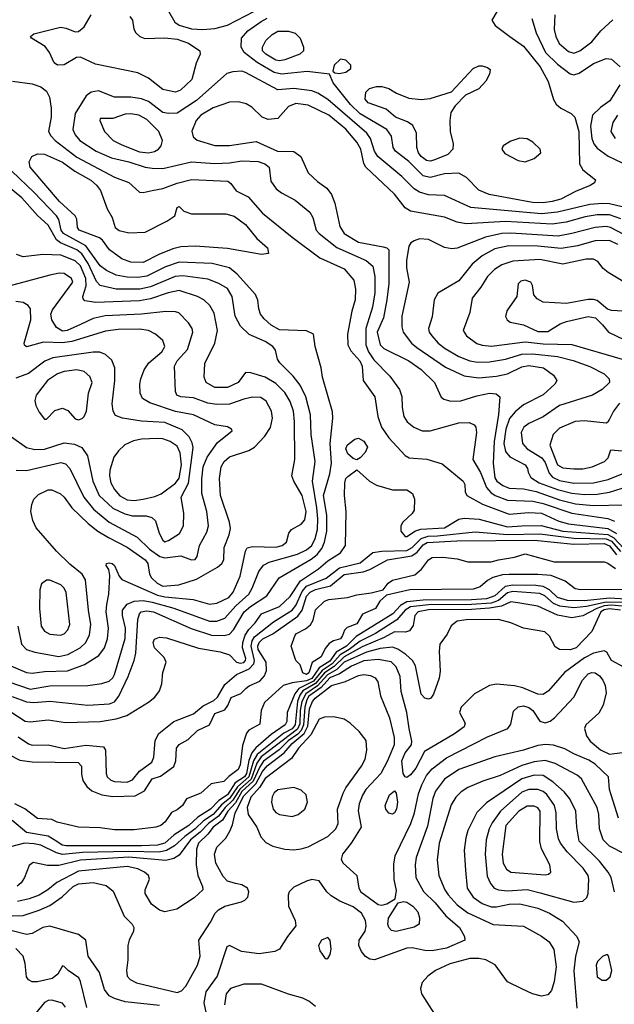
# Model space of a CAD drawing. Extents: x 1173079 to 1307053, y 522583 to 678478.
# Tile 16 of 256: x 1193036 to 1196351, y 541667 to 547158. Entities that reach past the tile are written whole.
import ezdxf

# ---------------------------------------------------------------- set-up
doc = ezdxf.new("R2010")
doc.units = 0

msp = doc.modelspace()

# ---------------------------------------------------------------- linework, layer by layer
at = {"layer": '0CON20XD'}
for points in [[(1195728.6, 547255), (1195667.5, 547155), (1195686.7, 547125), (1195768.6, 547065), (1195845, 547010), (1195938.1, 546895), (1195982.9, 546812.9), (1196012.5, 546712.5), (1196026.3, 546686.3), (1196053.8, 546663.8), (1196110.9, 546635), (1196130.3, 546615), (1196152.9, 546535), (1196156.7, 546355), (1196175, 546320.8), (1196246.7, 546265), (1196241.2, 546248.8), (1196217.4, 546232.6), (1196135, 546199.6), (1196053.1, 546156.9), (1196005, 546143.7), (1195955, 546136.2)], [(1193905, 546753.6), (1193835, 546769.2), (1193755, 546832.7), (1193695, 546861.8), (1193459.7, 546909.7), (1193375, 546948.1), (1193352.1, 546947.9), (1193285, 546906.9), (1193247.5, 546905), (1193227.7, 546917.7), (1193202, 546975), (1193178.3, 547008.3), (1193102.5, 547055), (1193097.5, 547065), (1193115, 547078.8), (1193264.6, 547115.4), (1193295, 547111.5), (1193345, 547089.4), (1193365, 547091.9), (1193395, 547117.5), (1193435, 547184.6)], [(1193650.6, 547175), (1193665.6, 547155), (1193673.3, 547105), (1193683.3, 547085), (1193705.8, 547065), (1193733.6, 547053.6), (1193845, 547056.2), (1193915, 547049.2), (1193976.7, 547026.7), (1194040.6, 546985), (1194043.3, 546965), (1194020.9, 546915), (1193996.5, 546825), (1193931.9, 546765), (1193905, 546753.6)], [(1193865.2, 547205), (1193901.7, 547145), (1193925, 547127.4), (1193995, 547107.5), (1194057.5, 547102.5), (1194125, 547108), (1194195, 547127.4), (1194346, 547205)], [(1195955, 546136.2), (1195895, 546138.4), (1195653.1, 546183.1), (1195595, 546208.2), (1195527.8, 546277.8), (1195485, 546301.3), (1195405, 546298.9), (1195325, 546277), (1195285, 546286.6), (1195205, 546366.9), (1195130.8, 546425), (1195119.2, 546445), (1195108.2, 546508.2), (1195082.7, 546545), (1194935, 546632.3), (1194879.8, 546685), (1194784.6, 546805), (1194763.6, 546853.6), (1194639.7, 546869.7), (1194495, 546854), (1194455, 546864), (1194359.8, 546919.8), (1194287.5, 546975), (1194270.9, 547005), (1194272.7, 547055), (1194308.5, 547095), (1194381.8, 547148.2), (1194415, 547165.6)], [(1195891.6, 547165), (1195914.7, 547085), (1195967.9, 546975), (1196035, 546909.7), (1196105, 546856.9), (1196125, 546850), (1196155, 546859.2), (1196235, 546913.3), (1196305, 546941.2), (1196335, 546937.5), (1196383.1, 546895)], [(1196019.2, 547185), (1196016, 547104), (1196025, 547064.2), (1196043.2, 547025), (1196095, 546980.7), (1196125, 546971.2), (1196159.5, 546985), (1196225.2, 547034.8), (1196275.9, 547095), (1196342, 547158)], [(1194485, 546929.3), (1194465, 546933), (1194407.6, 546965), (1194390.3, 546985), (1194390.3, 547005), (1194408.6, 547041.4), (1194443.8, 547076.2), (1194475, 547094.2), (1194535, 547093.4), (1194572.6, 547082.6), (1194599.6, 547055), (1194619.2, 547005), (1194617.9, 546985), (1194598.5, 546965), (1194515, 546934.8), (1194485, 546929.3)], [(1194818.2, 546858.2), (1194855, 546864.7), (1194881.5, 546885), (1194882.7, 546905), (1194855, 546931.8), (1194825, 546937.1), (1194788.9, 546905), (1194781.7, 546871.7), (1194792.3, 546862.3), (1194818.2, 546858.2)], [(1195325, 546368.4), (1195305, 546371.9), (1195275, 546394.7), (1195259.8, 546415), (1195250.2, 546445), (1195248.4, 546525), (1195228.1, 546568.1), (1195198.7, 546588.7), (1195131.4, 546615), (1195079.4, 546659.4), (1194979.1, 546695), (1194963.1, 546715), (1194965.4, 546754.6), (1194986.7, 546775), (1195025, 546785.5), (1195055, 546785.5), (1195093.6, 546773.6), (1195137.5, 546747.5), (1195205, 546720), (1195275, 546713.8), (1195325, 546718.8), (1195443.5, 546756.5), (1195565, 546885.6), (1195595, 546900.6), (1195615, 546900), (1195645, 546891.2), (1195659.3, 546879.3), (1195656, 546855), (1195634.3, 546815), (1195595, 546771.5), (1195522.1, 546737.9), (1195463.3, 546676.7), (1195440.2, 546639.7), (1195434.2, 546595.8), (1195435.3, 546535), (1195452.3, 546465), (1195451.8, 546435), (1195423.9, 546406.1), (1195345, 546373.7), (1195325, 546368.4)], [(1196394.6, 546114.6), (1196325, 546130.8), (1196287.7, 546132.3), (1196215, 546127.5), (1196035, 546085.1), (1195945, 546076), (1195551, 546111), (1195405, 546176.8), (1195315, 546181.7), (1195265, 546195.9), (1195235.6, 546215.6), (1195166, 546284), (1195031.9, 546395), (1195014.6, 546424.6), (1194992.5, 546495), (1194970.8, 546525), (1194755, 546712.9), (1194698.1, 546748.1), (1194665, 546761.3), (1194565, 546774.8), (1194475, 546767.4), (1194295, 546864.1), (1194275, 546870), (1194225, 546867.9), (1194191.5, 546858.5), (1194022.1, 546707.9), (1193915, 546636.8), (1193865, 546634.2), (1193835, 546640.5), (1193755, 546701.1), (1193715, 546716.9), (1193655, 546726.5), (1193564.5, 546725.5), (1193475, 546761.2), (1193435.3, 546754.7), (1193406.5, 546733.5), (1193345.9, 546635), (1193331.8, 546545), (1193346.1, 546515), (1193370.8, 546485), (1193462.5, 546425), (1193548, 546388), (1193645, 546365.9), (1193735, 546335.2), (1193775, 546329.2), (1193835, 546328.2), (1193995, 546365.7), (1194125, 546356.2), (1194205, 546359.3), (1194275, 546371.2), (1194365, 546366.5), (1194402.2, 546355), (1194427.1, 546335), (1194436.9, 546256.9), (1194465.3, 546215.3), (1194495, 546192.5), (1194572.1, 546152.1), (1194653.5, 546085), (1194671.2, 546055), (1194689.6, 545985), (1194706.2, 545965), (1194805, 545887.2), (1194967.5, 545815), (1195005, 545783.3), (1195016.5, 545726.5), (1195016.8, 545635), (1195002.3, 545555), (1194965.2, 545435), (1194966.8, 545345), (1194981.7, 545305), (1195011.3, 545261.3), (1195099.4, 545169.4), (1195153.5, 545095), (1195166.7, 545056.7), (1195167.9, 544995), (1195177.1, 544945), (1195195.9, 544915.9), (1195234.2, 544885), (1195280, 544865), (1195325, 544866.1), (1195485, 544910.6), (1195541.4, 544911.4), (1195569.2, 544899.2), (1195578.5, 544885), (1195582.1, 544855), (1195563.2, 544705), (1195605, 544633.1), (1195638.7, 544548.7), (1195662.1, 544522.1), (1195687.5, 544505), (1195755, 544477.7), (1195896.4, 544473.6), (1195955, 544460.4), (1196115, 544406.4), (1196315, 544376.7), (1196351.4, 544361.4)], [(1192995.6, 546814.4), (1193105, 546800), (1193155, 546784.2), (1193185, 546760), (1193201.8, 546725), (1193212.3, 546665), (1193211.5, 546615), (1193197.5, 546535), (1193209.7, 546509.7), (1193233.9, 546485), (1193355, 546392), (1193565, 546280), (1193645, 546250.6), (1193705, 546196.7), (1193725, 546193.8), (1193775, 546205.4), (1193835, 546216.7), (1193915, 546247.2), (1193995, 546266.5), (1194196.8, 546256.8), (1194213.3, 546245), (1194244, 546204), (1194310.7, 546170.7), (1194389.5, 546079.5), (1194554.6, 545945), (1194710.4, 545830.4), (1194845, 545768.5), (1194898.2, 545705), (1194909.2, 545655), (1194906.8, 545595), (1194887.1, 545532.9), (1194863.8, 545405), (1194866.2, 545345), (1194882, 545312), (1194933.1, 545255), (1194944.7, 545225), (1194951.8, 545145), (1195015.4, 545055), (1195032.7, 544945), (1195054, 544885), (1195095, 544825.4), (1195185, 544727.1), (1195207.5, 544715), (1195306.3, 544706.3), (1195391.7, 544681.7), (1195508.1, 544585), (1195518.6, 544565), (1195520, 544525), (1195528.6, 544505), (1195617.1, 544457.1), (1195765, 544400.4), (1195875, 544409.1), (1195945, 544405.5), (1196042.2, 544362.2), (1196096.5, 544346.5), (1196315, 544319.8), (1196362.7, 544292.7)], [(1196381.1, 546795), (1196325.4, 546705), (1196275, 546668.2), (1196230, 546625), (1196218.8, 546565), (1196226.1, 546495), (1196237.1, 546465), (1196255, 546440.8), (1196316.4, 546396.4), (1196395, 546359.2)], [(1196387.3, 546047.3), (1196325, 546069.5), (1196255, 546070), (1196188.2, 546058.2), (1196081.9, 546028.1), (1196005, 546017.5), (1195745, 546033.2), (1195525, 546020), (1195475, 546028.7), (1195405, 546055.9), (1195215, 546090.6), (1195185, 546109.6), (1195125, 546184.6), (1194966.8, 546335), (1194955.2, 546355.2), (1194937.3, 546435), (1194915, 546474.6), (1194855, 546547), (1194759.1, 546625), (1194645, 546681.9), (1194575, 546690.4), (1194535, 546674.7), (1194475, 546606.8), (1194422.1, 546602.1), (1194388.8, 546615), (1194330.3, 546670.3), (1194299.1, 546689.1), (1194255, 546699.4), (1194205, 546697.7), (1194115, 546666.9), (1194045.4, 546625), (1194020, 546595), (1193995.6, 546535.6), (1194002.9, 546505), (1194025, 546486.9), (1194125, 546456), (1194205, 546456.7), (1194355, 546478.2), (1194473.8, 546425), (1194565, 546423.8), (1194604.2, 546394.2), (1194644.3, 546304.3), (1194696.3, 546256.3), (1194748.1, 546218.1), (1194775, 546182.5), (1194794, 546135), (1194821.8, 546005), (1194846, 545965), (1194925, 545916.4), (1195062, 545892), (1195083.8, 545885), (1195094.4, 545874.4), (1195093.4, 545686.6), (1195083.4, 545596.6), (1195063.9, 545496.1), (1195029.6, 545415), (1195045.4, 545345), (1195066.7, 545325), (1195205.5, 545255), (1195275, 545206.9), (1195347.8, 545135), (1195385, 545053.8), (1195400.9, 545040.9), (1195440.6, 545030.6), (1195495, 545031.6), (1195585, 545060.6), (1195655, 545074.7), (1195691.8, 545071.8), (1195713.6, 545055), (1195706.3, 544956.3), (1195682.2, 544805), (1195675.3, 544685), (1195685, 544603.3), (1195695.3, 544585), (1195730.2, 544560.2), (1195765, 544545.5), (1195845, 544541), (1195915, 544526.2), (1196045, 544480.4), (1196135, 544458.5), (1196235, 544449.4), (1196405, 544453.3)], [(1193755, 546414.8), (1193788, 546422), (1193810.6, 546435), (1193825.6, 546455), (1193831.8, 546485), (1193812.5, 546535), (1193745, 546602.2), (1193700, 546625), (1193655, 546633.8), (1193625, 546631.2), (1193555, 546607.5), (1193485, 546607.5), (1193484, 546595), (1193508.9, 546535), (1193558.2, 546485), (1193605, 546459.5), (1193705, 546421.1), (1193755, 546414.8)], [(1196369.3, 546625), (1196342.7, 546585), (1196332, 546535), (1196355, 546494.7)], [(1195855, 546364.5), (1195905, 546384.4), (1195940.8, 546415), (1195937.5, 546435), (1195896.9, 546475), (1195865, 546493.5), (1195825, 546496.7), (1195775, 546480.6), (1195731.2, 546455), (1195723.8, 546435), (1195741.1, 546411.1), (1195815, 546372.5), (1195855, 546364.5)], [(1193725, 545804.7), (1193655, 545806.2), (1193605.7, 545825), (1193536.7, 545875), (1193498.5, 545928.5), (1193482.1, 545942.1), (1193367.5, 545985), (1193358.5, 545998.5), (1193355.4, 546045), (1193345.3, 546065), (1193257.7, 546145), (1193095.4, 546335), (1193090, 546365), (1193104.5, 546395.5), (1193135, 546409.5), (1193175, 546407.5), (1193275, 546363.3), (1193343.6, 546313.6), (1193432.5, 546262.5), (1193464.8, 546234.8), (1193486.2, 546205), (1193523.8, 546103.8), (1193551.8, 546055), (1193568.9, 545998.9), (1193591.7, 545981.7), (1193645, 545969.6), (1193735, 545973.8), (1193856.4, 546033.6), (1193901.4, 546065), (1193915, 546110), (1193925, 546116.7), (1193950.7, 546090.7), (1193994.7, 546074.7), (1194185, 546074.7), (1194232.2, 546062.2), (1194295, 546015.5), (1194358.2, 545938.2), (1194417.5, 545885), (1194422.5, 545855), (1194385, 545849.2), (1194195, 545882.9), (1194015, 545895.3), (1193935, 545891.9), (1193889.7, 545880.3), (1193811.6, 545848.4), (1193725, 545804.7)], [(1192995, 543384.4), (1193075, 543354.1), (1193115, 543351.1), (1193205, 543358.6), (1193415.7, 543335.7), (1193537.3, 543342.7), (1193565, 543354.7), (1193589.6, 543385), (1193641.2, 543495), (1193675.2, 543584.8), (1193684.4, 543625.6), (1193695, 543813.8), (1193704.2, 543845), (1193713.9, 543855), (1193745, 543862.2), (1193781.9, 543855), (1193992.5, 543762.5), (1194105, 543724.8), (1194175.9, 543724.1), (1194205, 543731.6), (1194228.4, 543755), (1194288.1, 543855), (1194322.4, 543885), (1194414.1, 543945), (1194483.7, 544046.3), (1194660.9, 544149.1), (1194694.1, 544175.9), (1194721.3, 544208.7), (1194736.2, 544243.8), (1194749, 544305), (1194749.2, 544395), (1194730.5, 544505), (1194764.4, 544625), (1194774.3, 544684.3), (1194766.9, 544795), (1194782.1, 544935), (1194780.8, 544970.8), (1194723.6, 545165), (1194717.4, 545217.4), (1194684.2, 545335), (1194673.8, 545405), (1194635, 545422.2), (1194485, 545429.1), (1194438.8, 545455), (1194398.9, 545488.9), (1194378.8, 545515), (1194368.8, 545545), (1194364.4, 545594.4), (1194351.2, 545625), (1194248.2, 545738.2), (1194205, 545774.2), (1194108.7, 545798.7), (1193925, 545806), (1193849.9, 545780.1), (1193745, 545727.7), (1193695, 545719.8), (1193635, 545721.3), (1193575, 545732.6), (1193520.9, 545759.1), (1193485, 545785.8), (1193405, 545897.6), (1193280, 545965), (1193267.3, 545985), (1193254.5, 546044.5), (1193242.3, 546065), (1193117.6, 546195), (1192992.9, 546312.9)], [(1192915, 543486.5), (1193095, 543424.8), (1193205, 543443.6), (1193415.8, 543444.2), (1193495, 543455.4), (1193535, 543470), (1193555, 543487.3), (1193565, 543505.7), (1193625, 543706.7), (1193626.5, 543765), (1193610, 543835), (1193610, 543865), (1193635, 543898.8), (1193674.8, 543915.2), (1193725, 543918.6), (1193775, 543909.3), (1193895.3, 543875.4), (1194095, 543803.7), (1194135.9, 543804.1), (1194179.6, 543820.4), (1194241, 543889), (1194313.8, 543955), (1194332.9, 543987.1), (1194369.2, 544080.8), (1194395, 544116.9), (1194426.4, 544133.6), (1194585, 544177.7), (1194635, 544200.8), (1194664, 544225), (1194684.2, 544265), (1194695.9, 544315), (1194698.5, 544375), (1194692.9, 544435), (1194668, 544585), (1194683.2, 544695), (1194661.9, 544845), (1194658.2, 544955), (1194630.7, 545055), (1194599.4, 545119.4), (1194560.9, 545170.9), (1194485.6, 545245), (1194473.5, 545265), (1194461.5, 545315), (1194447.5, 545335), (1194405, 545364.1), (1194315, 545402.5), (1194268.1, 545448.1), (1194237.3, 545505), (1194221.2, 545615), (1194195, 545658.9), (1194146.8, 545686.8), (1194085, 545710.5), (1193945, 545730.4), (1193903.5, 545726.5), (1193765, 545668.7), (1193705.9, 545655.9), (1193575, 545655.2), (1193485, 545675.8), (1193465, 545697.2), (1193418.4, 545798.4), (1193382.5, 545852.5), (1193355, 545873.7), (1193263.6, 545913.6), (1193240.8, 545930.8), (1193195, 546012.8), (1193135.7, 546065.7), (1193047.9, 546165), (1192951.6, 546245)], [(1196475, 545923.4), (1196329.7, 545999.7), (1196305, 546004.1), (1196245, 546000), (1196115.1, 545964.9), (1196038.6, 545951.3), (1195775, 545967.8), (1195725, 545965.5), (1195633.9, 545946.1), (1195475, 545884.6), (1195445, 545880.9), (1195405, 545886.7), (1195315, 545932.7), (1195265.4, 545935.4), (1195235, 545925.5), (1195217.3, 545912.7), (1195206.2, 545895), (1195191.8, 545815), (1195192.2, 545775), (1195207.9, 545695), (1195167.5, 545505), (1195166.9, 545445), (1195174.3, 545415.7), (1195220.4, 545355), (1195249.9, 545329.9), (1195410.4, 545220.4), (1195515, 545172.2), (1195595, 545160.9), (1195695, 545170.9), (1195755, 545183.8), (1195835, 545222.8), (1195875, 545230), (1195956.3, 545216.3), (1196012.5, 545175), (1196030.6, 545145), (1196019.5, 545125), (1195955, 545066.8), (1195845, 545009.7), (1195798.1, 544971.9), (1195766.4, 544933.6), (1195745.8, 544875), (1195735.4, 544795), (1195745, 544749.6), (1195769.5, 544719.5), (1195853.3, 544675), (1195866.4, 544655), (1195870.4, 544635), (1195886.2, 544605), (1195931.8, 544575), (1196035, 544537.2), (1196115, 544517.6), (1196185, 544510.3), (1196255, 544511.8), (1196325, 544523.4), (1196395, 544544.8)], [(1196370, 545905), (1196325, 545927.2), (1196245, 545924), (1196145, 545896.7), (1196055, 545881.6), (1195925, 545895.2), (1195762.5, 545897.5), (1195685, 545880.5), (1195615, 545841.9), (1195559.6, 545795), (1195485, 545701.5), (1195367.8, 545632.2), (1195347.7, 545595), (1195335, 545501.2), (1195315.4, 545435), (1195319.6, 545415), (1195333.3, 545395), (1195368.9, 545355), (1195407.3, 545325), (1195485, 545278.9), (1195545, 545255.8), (1195587.9, 545247.9), (1195655, 545249.1), (1195745.4, 545264.6), (1195835, 545293), (1195894.5, 545295.5), (1196035, 545278.8), (1196122.3, 545257.7), (1196214.4, 545224.4), (1196295, 545182.5), (1196321.5, 545155), (1196324.5, 545135), (1196284.2, 545095.8), (1196230, 545065), (1196045, 545006.2), (1195955, 544944.1), (1195875, 544906.6), (1195846.9, 544885), (1195832.2, 544855), (1195838.9, 544795), (1195865.2, 544765.2), (1195947.4, 544715), (1195965, 544688.9), (1195988.5, 544628.5), (1196007.3, 544607.3), (1196045, 544588), (1196125, 544573), (1196235.1, 544574.9), (1196316.1, 544593.9), (1196405, 544629.1)], [(1192965, 543563.7), (1193075, 543518.4), (1193105, 543513.1), (1193175, 543523), (1193303.5, 543526.5), (1193398.3, 543561.7), (1193477.5, 543612.5), (1193510, 543655), (1193525.8, 543705), (1193531.9, 543765), (1193517.6, 543855), (1193523, 543897), (1193533.9, 543955), (1193538.9, 544058.9), (1193532.5, 544092.5), (1193517.5, 544115), (1193520, 544125), (1193535, 544128.8), (1193552.5, 544125), (1193565, 544113.3), (1193591.4, 544055), (1193606.4, 544036.4), (1193805, 543949), (1193845, 543939.1), (1194003.9, 543923.9), (1194095, 543898), (1194135, 543903.5), (1194201.8, 543935), (1194225.7, 543965), (1194265.8, 544055), (1194294.5, 544195), (1194305, 544212), (1194335, 544219.4), (1194465, 544217.1), (1194498.6, 544225), (1194522.9, 544245), (1194537.1, 544295), (1194551.4, 544315), (1194605, 544344.4), (1194625, 544368), (1194634.2, 544415.8), (1194610.2, 544505), (1194563.9, 544585), (1194553.6, 544615), (1194570, 544705), (1194568.4, 544915), (1194563.2, 544975), (1194545, 545028.9), (1194515, 545079.3), (1194465, 545130), (1194404.8, 545164.8), (1194325, 545187.8), (1194295, 545190), (1194254.5, 545135), (1194195, 545106.7), (1194125, 545106.3), (1194076.2, 545135), (1194064.1, 545165), (1194068.5, 545241.5), (1194123.3, 545355), (1194139.7, 545425), (1194120.9, 545520.8), (1194095.5, 545565), (1194062.2, 545595), (1194027.5, 545615), (1193925, 545648), (1193864.3, 545635), (1193765, 545600.4), (1193705, 545589.5), (1193461.3, 545581.3), (1193399.8, 545589.8), (1193390.4, 545600.4), (1193389.1, 545615), (1193406.5, 545673.5), (1193404.9, 545715), (1193375, 545784.7), (1193345, 545814.1), (1193265, 545845.2), (1193165, 545849.1), (1193055.8, 545835.8), (1193018.3, 545848.3)], [(1196461.5, 545661.5), (1196317.4, 545747.4), (1196289.8, 545769.8), (1196259.3, 545809.3), (1196235, 545822.7), (1196195, 545821.9), (1196064.7, 545795.3), (1195935, 545821.5), (1195785, 545810.8), (1195725, 545790.8), (1195682.7, 545765), (1195643.9, 545725), (1195606.1, 545666.1), (1195559.5, 545605), (1195546.5, 545525), (1195508.5, 545425), (1195526.9, 545395), (1195585, 545352.9), (1195615, 545342), (1195667.3, 545337.3), (1195855, 545361.2), (1195955, 545350), (1196115, 545346.7), (1196395.7, 545265)], [(1193026, 543775), (1193046.2, 543675), (1193074.4, 543645), (1193121.6, 543631.6), (1193255, 543607.5), (1193305, 543617.9), (1193373.8, 543655), (1193405.3, 543685), (1193425, 543728), (1193433.2, 543785), (1193419.8, 543865), (1193404.1, 544035), (1193384.6, 544065), (1193315, 544121.8), (1193240.8, 544195), (1193128.8, 544325), (1193109.1, 544365), (1193097.9, 544415), (1193103.3, 544455), (1193115.7, 544485), (1193140.5, 544509.5), (1193195, 544535.5), (1193215.4, 544535.4), (1193264.6, 544514.6), (1193285, 544495.6), (1193326.7, 544436.7), (1193418, 544348), (1193472.5, 544305), (1193530.5, 544270.5), (1193635, 544216.7), (1193736.4, 544145), (1193750.8, 544125), (1193760.5, 544065), (1193770.7, 544045), (1193801.8, 544015), (1193835, 543999.7), (1193923, 544007), (1194022.8, 544037.2), (1194139.4, 544105), (1194162.5, 544125), (1194173.6, 544145), (1194176.9, 544215), (1194204.3, 544285.7), (1194210.8, 544320.8), (1194205.3, 544355), (1194155.2, 544505.2), (1194149.9, 544600.1), (1194159.2, 544665), (1194175.9, 544695), (1194205, 544720.5), (1194314.4, 544755.6), (1194345.2, 544774.8), (1194403.3, 544835), (1194434, 544884), (1194446.5, 544935), (1194439.5, 544975), (1194410.5, 545030.5), (1194380.9, 545050.9), (1194335, 545052.3), (1194285, 545042.2), (1194205.5, 545014.5), (1194135, 545011.3), (1194085, 545019.8), (1194005, 545050), (1193935, 545054.2), (1193912.2, 545065), (1193904.6, 545085), (1193898.7, 545225), (1193914.7, 545255), (1193971, 545319), (1194002.3, 545415), (1193997.9, 545435), (1193977.7, 545467.7), (1193922.7, 545522.7), (1193905, 545529.2), (1193851.2, 545531.2), (1193715, 545515.6), (1193513, 545507), (1193445, 545492.2), (1193375, 545457.8), (1193300.6, 545425), (1193275, 545421.1), (1193240.7, 545440.7), (1193214.7, 545485), (1193210.7, 545515), (1193219.1, 545540.8), (1193332.1, 545695), (1193324.5, 545715), (1193285, 545741.8), (1193256, 545744), (1193205, 545734), (1192925, 545658)], [(1196497.7, 545527.7), (1196335, 545536.2), (1196313.9, 545543.9), (1196255, 545591.2), (1196235, 545597.5), (1196205, 545597.5), (1196085, 545575.7), (1195953.6, 545583.6), (1195920.7, 545600.7), (1195903, 545623), (1195895.8, 545675), (1195885.8, 545695), (1195855, 545706.2), (1195829.4, 545700.6), (1195815.7, 545685), (1195808.6, 545615), (1195751.9, 545535), (1195745, 545502.5), (1195753.8, 545483.8), (1195771.1, 545471.1), (1195845, 545456.5), (1195925, 545418.4), (1195980.1, 545419.9), (1196048.6, 545461.4), (1196085, 545475.7), (1196205, 545503.3), (1196246.1, 545496.1), (1196286.1, 545456.1), (1196319.2, 545415), (1196405, 545373.9)], [(1193995, 544146.7), (1194015, 544148.6), (1194025.5, 544165), (1194037.8, 544225), (1194079.3, 544300.7), (1194088.6, 544335), (1194080, 544415), (1194051.1, 544515), (1194051.6, 544595), (1194060, 544665), (1194081.7, 544718.3), (1194139.4, 544800.6), (1194220, 544865), (1194216.2, 544875), (1194195, 544886.9), (1194125, 544898.8), (1194005, 544954.1), (1193905, 544973.5), (1193761, 545021), (1193720.9, 545045), (1193707.5, 545075), (1193706.9, 545125), (1193711.5, 545155), (1193730.4, 545205), (1193755.5, 545245), (1193829.6, 545305), (1193846.2, 545336.2), (1193835, 545369.4), (1193793.1, 545405), (1193754.3, 545424.3), (1193705, 545431.9), (1193585, 545429.8), (1193515, 545420.8), (1193327.2, 545362.8), (1193275, 545355.5), (1193169.7, 545360.3), (1193074.3, 545334.3), (1193062.5, 545342.5), (1193062, 545355), (1193098.8, 545485), (1193096.1, 545545), (1193083.1, 545565), (1193055, 545580.4), (1193015, 545587.2)], [(1193845, 544247.1), (1193865, 544253.1), (1193928.1, 544291.9), (1193949.6, 544335), (1193951.5, 544405), (1193936.5, 544495), (1193976.5, 544573.5), (1194002.6, 544772.6), (1193998.6, 544798.6), (1193981.8, 544831.8), (1193941.2, 544871.2), (1193845, 544912.4), (1193715, 544919), (1193610, 544935), (1193570.8, 544950.8), (1193556.5, 544975), (1193552.1, 545015), (1193566.7, 545145), (1193566.1, 545216.1), (1193549.5, 545259.5), (1193515, 545291.8), (1193483.5, 545303.5), (1193445, 545304.2), (1193221.8, 545271.8), (1193176.2, 545253.8), (1193085, 545184.7), (1193015, 545158.2)], [(1193365, 544926.9), (1193385, 544934.5), (1193396.4, 544945), (1193409.2, 544975), (1193420.3, 545075), (1193440, 545135), (1193428.2, 545168.2), (1193395, 545196.8), (1193355, 545205.3), (1193285, 545195.2), (1193247.3, 545182.7), (1193192.1, 545145), (1193128.5, 545065), (1193120.6, 545035), (1193126.8, 545006.8), (1193145, 544970), (1193175, 544930), (1193185, 544930), (1193231.6, 544978.4), (1193275, 544992.5), (1193305, 544978.2), (1193345, 544932.5), (1193365, 544926.9)], [(1196380.3, 545019.7), (1196346, 544975), (1196325, 544930), (1196315, 544913.3), (1196305, 544908.8), (1196185, 544921.8), (1196132.3, 544917.7), (1196045, 544880.4), (1196010.4, 544845), (1195991.1, 544785), (1196035, 544675.3), (1196065, 544659.2), (1196125, 544652.4)], [(1192991.3, 544831.3), (1193075, 544771.6), (1193120.9, 544760.8), (1193175, 544762.9), (1193285, 544797.8), (1193341.1, 544791.1), (1193382.6, 544772.6), (1193415.2, 544725.3), (1193443.9, 544585), (1193480, 544505), (1193555, 544434.3), (1193621.7, 544401.7), (1193665, 544391.7), (1193741.7, 544391.7), (1193772.8, 544382.8), (1193793.5, 544363.5), (1193814.6, 544295), (1193834.7, 544254.7), (1193845, 544247.1)], [(1193675, 544476.9), (1193725, 544484.8), (1193788.9, 544498.9), (1193825, 544514.7), (1193905, 544573.2), (1193925, 544600.9), (1193938.6, 544675), (1193931.8, 544741.8), (1193915, 544780.4), (1193875, 544805.3), (1193835, 544820), (1193805, 544823.2), (1193715, 544818.4), (1193671.1, 544808.9), (1193623, 544787), (1193586.6, 544753.4), (1193561.3, 544718.7), (1193539.7, 544645), (1193536.8, 544615), (1193544.2, 544575), (1193565, 544537.3), (1193595, 544503.5), (1193635, 544480.4), (1193675, 544476.9)], [(1194915, 544703.3), (1194895, 544711.2), (1194865, 544736.2), (1194854.5, 544765), (1194861.4, 544785), (1194872.5, 544795), (1194905, 544818.1), (1194925, 544824.4), (1194955, 544807.1), (1194974.4, 544775), (1194962.5, 544745), (1194935, 544713.8), (1194915, 544703.3)], [(1196125, 544652.4), (1196175, 544654.2), (1196228, 544665), (1196296, 544695), (1196316, 544715), (1196331.2, 544758.8), (1196395, 544754.4)], [(1193016.4, 544646.4), (1193075, 544644.1), (1193265, 544688.4), (1193292, 544682), (1193315.9, 544655), (1193394.3, 544495), (1193448.7, 544428.7), (1193536, 544356), (1193692, 544272), (1193760.5, 544205), (1193817.5, 544165), (1193845, 544156.3), (1193935, 544167.4), (1193995, 544146.7)], [(1192981.2, 543301.2), (1193066.3, 543246.3), (1193095, 543242.7), (1193195, 543254.1), (1193291.7, 543238.3), (1193485, 543244.3), (1193575, 543259.4), (1193632.8, 543277.2), (1193755, 543352.5), (1193789.9, 543380.1), (1193815.5, 543415), (1193828.5, 543455), (1193835, 543517.5), (1193852.5, 543575), (1193841.1, 543601.1), (1193788.1, 543655), (1193780.6, 543685), (1193787.1, 543702.9), (1193815, 543714.4), (1193855, 543710.9), (1194033, 543653), (1194153.4, 543633.4), (1194205.3, 543615.3), (1194245.5, 543575), (1194265, 543569.4), (1194285, 543573), (1194295.7, 543584.3), (1194297, 543595), (1194278.5, 543655), (1194279.6, 543685), (1194293.2, 543725), (1194313, 543757.1), (1194349.4, 543795), (1194385.2, 543844.8), (1194484.5, 543885.5), (1194545, 543940.6), (1194600.9, 544029.1), (1194702.9, 544095), (1194755, 544140.3), (1194824.7, 544185.3), (1194852.9, 544225), (1194856.2, 544415), (1194847.9, 544505), (1194849.5, 544575), (1194855, 544598.8), (1194865, 544611.2), (1194915, 544647.5), (1194985.8, 544585), (1195025, 544562.1), (1195115, 544536.4), (1195195, 544537.1), (1195225.8, 544515), (1195237.5, 544485), (1195235, 544422.5), (1195225, 544404), (1195172, 544355), (1195160.8, 544335), (1195160.8, 544305), (1195185, 544275.7), (1195195, 544276.7), (1195241.9, 544308.1), (1195272.8, 544317.2), (1195405, 544325.2), (1195485, 544372.3), (1195515, 544378.4), (1195597.4, 544372.6), (1195755, 544330.4), (1195835.5, 544335.5), (1195942.5, 544337.5), (1196064.8, 544304.8), (1196315, 544287), (1196348.6, 544268.6), (1196401.5, 544211.5)], [(1193028.2, 543158.2), (1193085, 543118.9), (1193105, 543112.7), (1193195, 543114.3), (1193285, 543094.5), (1193405, 543111.6), (1193503.5, 543103.5), (1193514.5, 543084.5), (1193517.7, 542955), (1193524.8, 542935), (1193545, 542917.5), (1193565, 542910), (1193635, 542905.1), (1193665, 542918.4), (1193703.6, 542966.4), (1193773.4, 543016.6), (1193783.5, 543045), (1193792, 543138), (1193812.7, 543177.3), (1193895.5, 543244.5), (1194005, 543287), (1194058.4, 543331.6), (1194118.6, 543361.4), (1194139.3, 543380.7), (1194179.1, 543450.9), (1194244.2, 543505.8), (1194315, 543538.5), (1194341.3, 543565), (1194345.3, 543585), (1194326.2, 543665), (1194332.1, 543695), (1194344.4, 543715.6), (1194450.6, 543799.4), (1194555.4, 543864.6), (1194575, 543891), (1194610.3, 543969.6), (1194635, 543998.2), (1194745, 544043.4), (1194819.6, 544100.4), (1194935, 544129.7), (1195005, 544186.2), (1195055.1, 544194.9), (1195195, 544197.6), (1195225, 544213.7), (1195275, 544265.7), (1195312.7, 544277.3), (1195365, 544279.8), (1195575, 544302.2), (1195755, 544286.9), (1195935, 544291.1), (1196125, 544266), (1196305, 544263), (1196335, 544249), (1196385, 544192.8)], [(1192975, 543060), (1193037.8, 543027.8), (1193105, 543019.5), (1193362.5, 543015), (1193380, 542995), (1193380.5, 542950.5), (1193388.8, 542915), (1193411.2, 542881.2), (1193437.7, 542857.7), (1193495, 542835.8), (1193555, 542825.6), (1193680.9, 542829.1), (1193731.7, 542858.3), (1193774, 542925), (1193820.9, 542939.1), (1193895.8, 542994.2), (1193907.5, 543025), (1193910.8, 543095), (1193925, 543116), (1193975.7, 543144.3), (1194026.7, 543195), (1194094.4, 543225.6), (1194125, 543289.4), (1194180.3, 543309.7), (1194197.4, 543332.6), (1194215, 543378.6), (1194268.9, 543401.1), (1194299.7, 543430.3), (1194315, 543443.8), (1194375, 543468.8), (1194400.9, 543499.1), (1194411.7, 543528.3), (1194410.8, 543575), (1194365.9, 543645), (1194363.8, 543665), (1194371.4, 543685), (1194391.1, 543705), (1194447, 543733), (1194587.6, 543832.4), (1194610.4, 543865), (1194635, 543942.6), (1194655, 543966.1), (1194685, 543980.3), (1194768.5, 544001.6), (1194845, 544064.9), (1194951.8, 544078.2), (1194988.4, 544091.6), (1195086.4, 544145), (1195221.5, 544168.5), (1195251.7, 544188.3), (1195285, 544229.6), (1195307.6, 544242.4), (1195472.3, 544252.3), (1195905.3, 544255.3), (1196125, 544232.5), (1196295, 544236.6), (1196325, 544224.4), (1196364.2, 544174.2)], [(1196425, 543981.1), (1196165, 543978.6), (1196133.3, 543985), (1196077.1, 544027.1), (1195998.7, 544058.7), (1195924.7, 544064.7), (1195765.3, 544064.7), (1195728.2, 544061.8), (1195673.1, 544046.9), (1195645, 544031.2), (1195603.3, 543995), (1195565, 543982.2), (1195212.1, 543977.9), (1195081.2, 543948.8), (1195044.2, 543915.8), (1195020, 543875), (1194947.9, 543842.1), (1194915, 543789.4), (1194861.1, 543768.9), (1194847, 543753), (1194836.4, 543723.7), (1194823.8, 543705), (1194785.4, 543694.6), (1194760.9, 543679.1), (1194738.5, 543651.5), (1194716.9, 543605), (1194666.5, 543573.5), (1194647.5, 543515), (1194635, 543505.8), (1194614.2, 543515), (1194600.5, 543560.5), (1194576.2, 543585), (1194548.8, 543665), (1194572, 543725), (1194578.8, 543735), (1194628.9, 543761.1), (1194656.9, 543783.1), (1194671.5, 543808.5), (1194685, 543866.2), (1194735, 543916), (1194760, 543925), (1194863.6, 543936.4), (1194915, 543950.8), (1194995, 543961.2), (1195061.7, 543978.3), (1195090, 544015), (1195115, 544032), (1195238.3, 544061.7), (1195275.9, 544094.1), (1195315, 544145.8), (1195335, 544158), (1195395, 544160), (1195475, 544150.8), (1195535, 544133.8), (1195665, 544133.8), (1195705, 544145.8), (1195795, 544161.2), (1195855, 544180), (1196015, 544133.8), (1196295, 544133.8), (1196315, 544128), (1196357.5, 544097.5)], [(1193263.8, 543726.2), (1193285, 543732.9), (1193305.4, 543755), (1193316.7, 543785), (1193295, 543964), (1193285, 543987.5), (1193265, 544007.1), (1193205, 544032), (1193185, 544033.3), (1193158, 544012), (1193148.3, 543978.3), (1193147.1, 543875), (1193155.4, 543775), (1193175, 543747.9), (1193205, 543731.3), (1193263.8, 543726.2)], [(1196397.1, 543907.1), (1196305, 543910.3), (1196196.4, 543886.4), (1196125, 543879), (1196047.6, 543887.6), (1196012.1, 543902.1), (1195963.5, 543945), (1195935, 543958.5), (1195785, 543968.4), (1195755, 543961), (1195705, 543919), (1195665, 543904.9), (1195555, 543896.4), (1195315, 543895.6), (1195215, 543883), (1195185, 543865.1), (1195138.9, 543811.1), (1195019.4, 543735), (1194935, 543693), (1194872.6, 543645), (1194823.7, 543616.3), (1194778.2, 543565), (1194722.2, 543527.8), (1194675, 543469.4), (1194592, 543428), (1194570.9, 543399.1), (1194544.9, 543335.1), (1194527.3, 543295), (1194525.2, 543245), (1194515.7, 543225), (1194438.6, 543171.4), (1194352.7, 543097.3), (1194329.8, 543070.2), (1194313.2, 543026.8), (1194300.4, 542955), (1194289.6, 542935), (1194238.1, 542901.9), (1194195.3, 542835), (1194145.8, 542804.2), (1194100.6, 542755), (1194029.2, 542710.8), (1193978.3, 542665), (1193898, 542612), (1193845, 542566.6), (1193805.1, 542554.9), (1193715, 542550.5), (1193295, 542550.4), (1193272.8, 542555), (1193243, 542575), (1193195, 542605.7), (1193075, 542626.2), (1192995, 542691.5)], [(1196416.2, 543926.2), (1196325, 543932.3), (1196185, 543916.3), (1196091, 543919), (1196035, 543934.9), (1195989.4, 543979.4), (1195955, 543996.7), (1195912.8, 544002.8), (1195785, 544005.1), (1195743.4, 543996.6), (1195685, 543944.9), (1195639.1, 543929.1), (1195555, 543922.6), (1195285, 543921.2), (1195195, 543911.2), (1195159, 543891), (1195116, 543844), (1194911.4, 543718.6), (1194857.3, 543665), (1194799.8, 543630.2), (1194765, 543580.7), (1194706.6, 543543.4), (1194664.3, 543485), (1194635, 543471.1), (1194555, 543460.2), (1194505.3, 543444.7), (1194400.3, 543349.7), (1194382, 543305), (1194375, 543230), (1194314.2, 543195.8), (1194301.2, 543178.8), (1194279.3, 543110.7), (1194265, 543003.3), (1194255, 542977.5), (1194201.5, 542938.5), (1194175, 542908.8), (1194103, 542897), (1194046.7, 542845), (1193967, 542813), (1193943.3, 542775), (1193915, 542751.2), (1193882.3, 542737.7), (1193847.5, 542685), (1193823.3, 542665), (1193795, 542655.8), (1193675, 542640), (1193565, 542640), (1193485, 542651.4), (1193365, 542655.8), (1193245, 542682.5), (1193215, 542697.5), (1193135, 542702.5), (1193065, 542758), (1193010, 542785)], [(1196395, 543887), (1196335, 543893.1), (1196295, 543889), (1196254.2, 543875), (1196175, 543834.3), (1196115, 543822), (1196035, 543836.5), (1195925, 543886.7), (1195813.4, 543906.6), (1195775, 543911.1), (1195722.1, 543887.9), (1195655, 543876.2), (1195555, 543869), (1195315, 543867), (1195257.1, 543855), (1195238.4, 543835), (1195229.7, 543780.3), (1195209.7, 543750.3), (1195186.8, 543743.2), (1195125, 543745.2), (1195067.8, 543712.2), (1194945, 543660.7), (1194845, 543604.7), (1194789.6, 543550.4), (1194735.5, 543515), (1194685, 543455.5), (1194615.4, 543414.6), (1194598.2, 543391.8), (1194585.8, 543355), (1194571.7, 543225), (1194555, 543204.2), (1194509.1, 543179.2), (1194359.8, 543060.2), (1194339.3, 543025), (1194313.7, 542935), (1194249.7, 542880.4), (1194205.8, 542814.2), (1194161.1, 542778.9), (1194115, 542725.4), (1194060.5, 542689.5), (1194015.4, 542645), (1193956.1, 542603.9), (1193899.8, 542550.2), (1193855.6, 542524.4), (1193813.8, 542516.2), (1193645, 542519.6), (1193386.2, 542513.8), (1193275, 542502.1), (1193241.3, 542511.3), (1193155, 542553.9), (1193117, 542563), (1193063.3, 542565), (1192985, 542544.5)], [(1196385, 543866), (1196325, 543873.5), (1196295, 543866.3), (1196276.8, 543855), (1196225, 543746.2), (1196137.9, 543655), (1196105, 543643.3), (1196045, 543645.4), (1196021.5, 543661.5), (1195989.5, 543719.5), (1195963.4, 543743.4), (1195845, 543765.5), (1195775, 543794.4), (1195705, 543812.7), (1195525, 543810.4), (1195475, 543803.2), (1195442.2, 543777.8), (1195419.4, 543730.6), (1195379.2, 543675), (1195375.4, 543635.4), (1195381.1, 543525), (1195375.6, 543485.6), (1195343.6, 543396.3), (1195327.8, 543375), (1195315, 543368.9), (1195295, 543373.5), (1195275, 543397.1), (1195242.7, 543555), (1195226.8, 543585), (1195188.7, 543618.7), (1195145, 543647), (1195115, 543658), (1195045, 543650.9), (1194969.7, 543630.3), (1194845, 543575.9), (1194804.9, 543535.1), (1194751.4, 543505), (1194696.9, 543443.1), (1194630.9, 543399.1), (1194609.6, 543355), (1194600.5, 543305), (1194598, 543232), (1194585, 543201.6), (1194382.9, 543047.1), (1194358.4, 543011.6), (1194326.4, 542923.6), (1194262.7, 542867.3), (1194224.1, 542805.9), (1194181, 542765), (1194143.7, 542716.3), (1194088.1, 542675), (1194042.9, 542627.1), (1193988.1, 542585), (1193925, 542498.6), (1193895, 542480.7), (1193851, 542469), (1193645, 542488.5), (1193375, 542470.2), (1193255, 542440.6), (1193191.1, 542441.1), (1193112, 542458), (1193088.3, 542441.7), (1193063.8, 542375), (1193044.8, 542345.2), (1193023.1, 542326.9)], [(1196405, 543546.7), (1196335.6, 543585), (1196310, 543630), (1196295, 543639.2), (1196235, 543625.8), (1196185, 543600.2), (1196072.7, 543517.3), (1195985, 543415.6), (1195955, 543394.6), (1195925, 543397.1), (1195841.8, 543431.8), (1195795, 543443.1), (1195695, 543452.2), (1195655.3, 543444.7), (1195571.5, 543398.5), (1195496.9, 543325), (1195488.1, 543295), (1195520.6, 543235), (1195514.4, 543215), (1195459.5, 543175), (1195293.6, 543076.4), (1195245.4, 542984.6), (1195215, 542946.4), (1195195, 542932.2), (1195185, 542935.8), (1195174.7, 542954.7), (1195166.6, 543025), (1195185, 543070), (1195220, 543115), (1195223.2, 543135), (1195206.7, 543205), (1195195.2, 543295.2), (1195162.5, 543412.5), (1195158, 543495), (1195135, 543550), (1195107.5, 543577.5), (1195035, 543590.3), (1194955, 543582.4), (1194886.4, 543553.6), (1194819.2, 543510.8), (1194765, 543487.1), (1194716.4, 543433.6), (1194648.7, 543385), (1194636.5, 543365), (1194625.8, 543325), (1194619.2, 543225), (1194606, 543193.9), (1194586.6, 543173.4), (1194533.6, 543136.4), (1194483.1, 543086.9), (1194395, 543022.8), (1194375, 542992.4), (1194338.5, 542911.5), (1194275, 542853.9), (1194238.8, 542791.2), (1194197, 542745), (1194166.4, 542693.6), (1194114.6, 542655), (1194084.4, 542615.6), (1194033.3, 542565), (1194021.6, 542531.6), (1194019.7, 542445), (1194030, 542385), (1194055.6, 542325), (1194058.1, 542305), (1194009.4, 542260.6), (1193911.4, 542198.6), (1193845, 542183.5), (1193815, 542192.5), (1193771.4, 542225), (1193735.6, 542285), (1193735.5, 542305), (1193759.1, 542365), (1193754.5, 542385), (1193731.5, 542405), (1193695, 542423.6), (1193635, 542435.6), (1193365, 542409.5), (1193243.4, 542346.6), (1193193.8, 542305), (1193145, 542275.7), (1193088.6, 542255), (1193025, 542240.8)], [(1192995, 542160), (1193055, 542163), (1193145, 542191.7), (1193205, 542218.9), (1193272.8, 542267.2), (1193335, 542323.3), (1193365, 542339.5), (1193446.8, 542346.8), (1193519, 542329), (1193557.6, 542297.6), (1193619.6, 542159.6), (1193662.9, 542115), (1193673.1, 542095), (1193671.4, 542075), (1193645.8, 542025), (1193640, 541995), (1193638.9, 541915), (1193630.9, 541855), (1193635.6, 541825), (1193653.1, 541805), (1193687, 541787), (1193915, 541733.5), (1193937.5, 541742.5), (1193961.6, 541768.4), (1194027.2, 541885), (1194042.1, 541935), (1194035.3, 542025), (1194100.9, 542125), (1194125.7, 542175), (1194145, 542194.3), (1194180, 542215), (1194272, 542238), (1194292.2, 542247.8), (1194307.8, 542265), (1194314.5, 542295), (1194305.6, 542315), (1194275, 542332.9), (1194240.3, 542340.3), (1194195, 542353.5), (1194170.4, 542380.4), (1194129.8, 542455), (1194123.1, 542505), (1194135.8, 542544.2), (1194185.8, 542594.2), (1194207.7, 542632.3), (1194222.2, 542667.8), (1194237.4, 542735), (1194285, 542829.7), (1194352.6, 542897.4), (1194389.3, 542965), (1194415, 542997.8), (1194509.9, 543070.1), (1194555, 543121.7), (1194622.9, 543177.1), (1194642.3, 543217.7), (1194651.7, 543315), (1194667.8, 543355), (1194683, 543375), (1194775, 543445.2), (1194852.8, 543467.2), (1194925, 543500.7), (1194955.7, 543505.7), (1194991.7, 543501.7), (1195018.5, 543488.5), (1195033.6, 543465), (1195047, 543387), (1195098.7, 543265), (1195123.7, 543155), (1195123.8, 543115), (1195086.3, 543025), (1195049.1, 542955), (1194966.7, 542865), (1194947, 542833), (1194929.1, 542785), (1194923, 542747), (1194940.7, 542655), (1194883.9, 542566.1), (1194835.5, 542505), (1194827.8, 542475), (1194838.9, 542455), (1194916.1, 542386.1), (1194927.7, 542315), (1194938.8, 542295), (1195035, 542223.8), (1195055, 542220), (1195083.4, 542226.6), (1195130, 542255), (1195137.8, 542302.2), (1195124.1, 542364.1), (1195122, 542448), (1195129.6, 542495), (1195216.9, 542675), (1195237.1, 542735), (1195259.2, 542840.8), (1195278, 542892), (1195305, 542943.2), (1195335, 542980.6), (1195415, 543042.2), (1195645, 543158.8), (1195756.9, 543205), (1195775, 543228.8), (1195788.8, 543301.2), (1195814.4, 543325.6), (1195845, 543331.3), (1195875, 543321.9), (1195896.5, 543305), (1195935, 543246.9), (1195965, 543236.5), (1195993.3, 543246.7), (1196018.6, 543265), (1196125, 543380), (1196174.5, 543475.5), (1196205, 543509.7), (1196225, 543517.6), (1196245, 543515.3), (1196268.9, 543498.9), (1196287.9, 543475), (1196300.4, 543445), (1196305.9, 543405), (1196288.8, 543335), (1196265, 543290), (1196191.5, 543225), (1196184.5, 543205), (1196196.4, 543165), (1196216.2, 543135), (1196275, 543086.2), (1196325, 543061.9), (1196425, 543074.7)], [(1194565, 542528.7), (1194605, 542533.8), (1194645, 542545.5), (1194755, 542603.2), (1194799.6, 542645), (1194811.6, 542675), (1194808.8, 542755), (1194839.2, 542845), (1194854.8, 542875.2), (1194941.5, 542995), (1194962.7, 543035), (1194971.9, 543085), (1194968.7, 543138.7), (1194928.7, 543188.7), (1194878, 543235), (1194845, 543256.5), (1194785, 543269.4), (1194735, 543269.2), (1194705, 543258.2), (1194659.5, 543170.5), (1194589.7, 543095), (1194551.2, 543038.8), (1194405, 542927.2), (1194373, 542877), (1194325, 542823.2), (1194305.2, 542765), (1194310.3, 542725), (1194358.8, 542655), (1194380.6, 542600.6), (1194408.9, 542568.9), (1194448.3, 542548.3), (1194515, 542533.1), (1194565, 542528.7)], [(1196375, 542705.8), (1196334.4, 542835.6), (1196323.9, 542865), (1196319.1, 542935), (1196245, 543006.6), (1196209.4, 543029.4), (1196125, 543064.2), (1196075, 543092.1), (1196012.6, 543112.6), (1195966.6, 543116.6), (1195925, 543110.5), (1195845, 543084.3), (1195685, 543046.7), (1195485, 542976.2), (1195405, 542923.3), (1195353.8, 542855), (1195340, 542815), (1195310.3, 542659.7), (1195245.7, 542485), (1195240.2, 542445), (1195244.3, 542375), (1195286.6, 542296.6), (1195352.8, 542232.8), (1195411.2, 542161.2), (1195487.5, 542095), (1195515.6, 542045), (1195518.6, 542025), (1195415, 541980.8), (1195335, 541965.9), (1195295, 541966.5), (1195225, 541982.6), (1195195, 541981.1), (1195015, 541915.6), (1194989.1, 541919.1), (1194965, 541934.2), (1194941.9, 541961.9), (1194927.1, 541995), (1194928.9, 542025), (1194961.4, 542075), (1194968.7, 542105), (1194963.8, 542135), (1194942, 542175), (1194895, 542210), (1194821.7, 542241.7), (1194773, 542273), (1194747.8, 542295), (1194705, 542356), (1194665, 542363.3), (1194634.3, 542354.3), (1194565, 542321.1), (1194538.1, 542295), (1194533.1, 542275), (1194535.7, 542215), (1194572.9, 542135), (1194575.6, 542105), (1194528.5, 542045), (1194484.6, 541975.4), (1194457.9, 541962.1), (1194372, 541948), (1194272.1, 541962.1), (1194205, 541996), (1194191.7, 541988.3), (1194137.6, 541825), (1194073.7, 541736.3), (1194062.7, 541675), (1194076, 541615)], [(1196405, 542508.6), (1196325, 542548.5), (1196288.2, 542585), (1196268.1, 542645), (1196264.7, 542725), (1196256.4, 542765), (1196169.1, 542925), (1196144.4, 542945), (1196020.6, 543010.6), (1195965, 543026.5), (1195905, 543019.8), (1195835, 542999.3), (1195715, 542943.3), (1195619, 542911), (1195535, 542875.4), (1195497.3, 542852.7), (1195467.3, 542822.7), (1195441.3, 542778.7), (1195375.3, 542565), (1195363.7, 542473.7), (1195372.1, 542385), (1195405.9, 542305), (1195425, 542277.5), (1195475, 542221.4), (1195535, 542176.7), (1195675, 542112.9), (1195845, 542102.2), (1195945, 542047.8), (1195988.6, 542015), (1196013.6, 541973.6), (1196027, 541877), (1196016.3, 541793.7), (1196001.4, 541745), (1195980.2, 541719.8), (1195945, 541712.5), (1195895, 541726.4), (1195835, 541753.6), (1195755, 541793.2), (1195686.4, 541886.4), (1195634.3, 541914.3), (1195595, 541922.5), (1195545, 541921.9), (1195435, 541892.4), (1195354.8, 541855.2), (1195310.8, 541825), (1195280.3, 541789.7), (1195270, 541755), (1195277.1, 541725), (1195378.6, 541565)], [(1196352.8, 542295), (1196333.4, 542375), (1196316.7, 542405), (1196268, 542465), (1196155, 542576.9), (1196141.3, 542655), (1196136, 542745), (1196103.2, 542813.2), (1196071.8, 542851.8), (1196008.2, 542908.2), (1195955, 542943), (1195905, 542944.4), (1195835, 542925.2), (1195638.5, 542791.5), (1195583.8, 542736.2), (1195535, 542636.2), (1195522.5, 542595), (1195514, 542526), (1195521.3, 542415), (1195531.3, 542315), (1195564.6, 542265), (1195615, 542229.2), (1195665, 542210.7), (1195695, 542210.7), (1195765, 542225.2), (1195825, 542226.9), (1195925, 542203.2), (1195988.9, 542175), (1196061.5, 542131.5), (1196142.9, 542045), (1196154.6, 542015), (1196134.8, 541935.2), (1196125.7, 541854.3), (1196141.8, 541645)], [(1194555, 542713.6), (1194588, 542725), (1194625.8, 542755), (1194640, 542795), (1194634.2, 542835), (1194605, 542862.2), (1194565, 542876.8), (1194475, 542863.6), (1194455, 542846.9), (1194444.5, 542825), (1194440.5, 542795), (1194448.9, 542755), (1194465, 542736.9), (1194485, 542726.5), (1194555, 542713.6)], [(1195115, 542728.2), (1195093.4, 542733.4), (1195076.9, 542755), (1195073.3, 542775), (1195098.1, 542835), (1195125, 542857.5), (1195135.5, 542845.5), (1195141.8, 542795), (1195136.5, 542755), (1195125, 542734.5), (1195115, 542728.2)], [(1196125, 542237.3), (1196175, 542242.9), (1196197.3, 542262.7), (1196204.5, 542285.5), (1196209.7, 542365), (1196204.7, 542385), (1196176.7, 542426.7), (1196087.6, 542517.6), (1196050.8, 542565), (1196039.5, 542589.5), (1196028.1, 542645), (1196027.8, 542735), (1196016.9, 542775), (1195975, 542837.9), (1195955, 542854.2), (1195925, 542864.8), (1195875, 542864.4), (1195835, 542849.6), (1195715.9, 542744.1), (1195670, 542680), (1195653.8, 542645), (1195636.8, 542585), (1195631.6, 542505), (1195641.7, 542381.7), (1195660, 542340), (1195680.6, 542315), (1195705.3, 542305.3), (1195755, 542299.1), (1195865, 542306.5), (1195938.2, 542288.2), (1196125, 542237.3)], [(1195965, 542389.4), (1195985, 542392.5), (1195996.7, 542405), (1195991.9, 542445), (1195945.9, 542535), (1195935.8, 542575), (1195938.7, 542745), (1195925, 542762.9), (1195905, 542772.8), (1195865, 542771.9), (1195819.4, 542745), (1195746.1, 542665), (1195726.1, 542505), (1195731.9, 542455), (1195750.5, 542420.5), (1195775, 542403.9), (1195965, 542389.4)], [(1195135, 542073.9), (1195108.7, 542078.7), (1195093.6, 542095), (1195088.2, 542115), (1195092.9, 542147.1), (1195146.1, 542233.9), (1195175, 542240.8), (1195195, 542236.7), (1195227.8, 542215), (1195255, 542182), (1195265, 542150), (1195262.5, 542115), (1195235, 542097.5), (1195135, 542073.9)], [(1193815, 541660.2), (1193625, 541681.4), (1193565, 541698.7), (1193535.2, 541715.2), (1193509.3, 541749.3), (1193480.7, 541845), (1193418.7, 541935), (1193405.4, 542025), (1193365, 542056.8), (1193205, 542102.5), (1193165, 542096), (1193105, 542061.2), (1193075, 542056.8), (1192995, 542076.6)], [(1194745, 541920), (1194755, 541923.3), (1194768, 541945), (1194772, 541975), (1194768, 542025), (1194755, 542040), (1194718.8, 542025), (1194702, 541995), (1194708.8, 541965), (1194735, 541927.5), (1194745, 541920)], [(1193410.9, 541649.1), (1193375.4, 541795), (1193365.5, 541815), (1193306, 541855), (1193285, 541877.5), (1193275, 541882.5), (1193249.4, 541835), (1193218, 541812), (1193135, 541792), (1193105, 541792.1), (1193085, 541803.5), (1193075, 541820.8), (1193066.8, 541895), (1193054.8, 541934.8), (1193015, 541978.1)], [(1196305, 541802), (1196328.7, 541821.3), (1196336.7, 541855), (1196320.5, 541930.5), (1196315, 541942.5), (1196305, 541943.8), (1196285, 541933.3), (1196256.7, 541905), (1196250, 541885), (1196255, 541820), (1196282.7, 541802.7), (1196305, 541802)], [(1194684.6, 541654.6), (1194647.5, 541685), (1194615, 541700.9), (1194534, 541724), (1194385, 541779.5), (1194285, 541778.8), (1194210.8, 541755), (1194188.2, 541725), (1194178.1, 541665)], [(1193291.8, 541651.8), (1193275, 541673.6), (1193215, 541690.9), (1193195, 541688.4), (1193175, 541677.3), (1193123.7, 541616.3)]]:
    msp.add_lwpolyline(points, dxfattribs=at)

doc.saveas('drawing.dxf')
